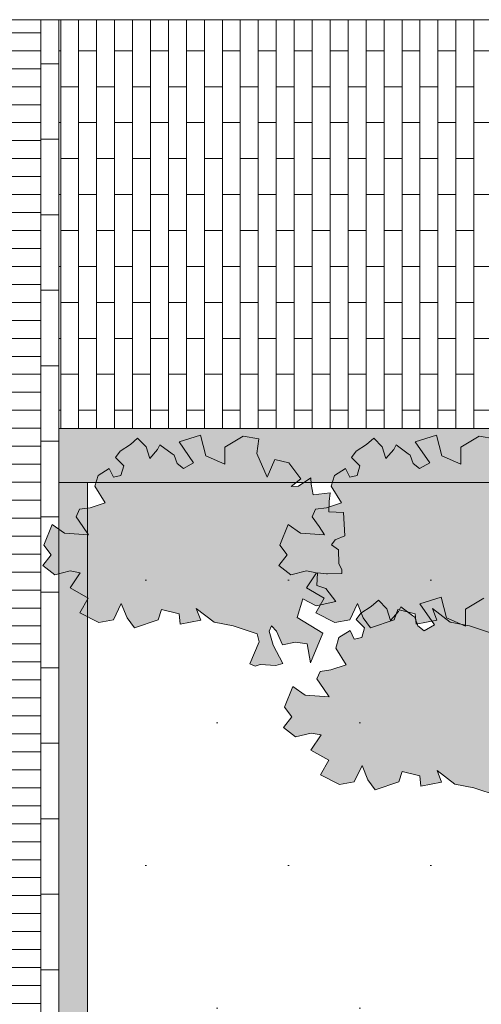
# Model space of a CAD drawing. Header units: metres. Extents: x 92403 to 95147, y 464428 to 465602.
# Tile 18 of 256: x 92430.22 to 92431.51, y 465002.08 to 465004.82. Entities that reach past the tile are written whole.
import ezdxf

# ---------------------------------------------------------------- set-up
doc = ezdxf.new("R2010")
doc.units = ezdxf.units.M
for name, color, linetype, lineweight in [('B-RO-VH-VERHARDING_STRAATBAKSTEEN-G', 252, 'CONTINUOUS', 5), ('N-RO-VH-KANTOPSLUITING_OPSLUITBAND-G', 7, 'CONTINUOUS', 5), ('X-XX-AL-RMB - profiel', 7, 'CONTINUOUS', 9)]:
    doc.layers.add(name, color=color, linetype=linetype, lineweight=lineweight)
doc.layers.add('N-RO-GR-GROENSTROOK-A', color=7, linetype='CONTINUOUS', lineweight=0, true_color=0x5de817, transparency=0.7)
doc.layers.add('N-RO-VH-VERHARDING_STRAATBAKSTEEN-A', color=7, linetype='CONTINUOUS', lineweight=18, true_color=0xaa7a7a)

msp = doc.modelspace()

# ---------------------------------------------------------------- hatches: boundary and pattern name
at = {"layer": 'B-RO-VH-VERHARDING_STRAATBAKSTEEN-G', "ltscale": 0.1, "true_color": 0x794e4e}
h = msp.add_hatch(dxfattribs=at)
h.set_pattern_fill('KF-HALFSTEENS', color=27)
h.set_pattern_definition([(0, (-83.76965, -185.83321), (0.105, 0.105), [0.105, -0.105]), (90, (-83.76965, -185.83321), (-0.105, 6e-18), [])])
h.paths.add_polyline_path([(92430.329114, 465004.819292), (92430.279114, 465004.819292), (92430.279114, 465000.953477), (92430.329114, 465000.953477), (92430.329114, 465003.532414), (92430.329114, 465003.682414)])
at = {"layer": 'N-RO-GR-GROENSTROOK-A', "transparency": 33554508}
h = msp.add_hatch(color=256, dxfattribs=at)
h.dxf.hatch_style = 1
h.paths.add_polyline_path([(92430.761569, 465003.143982), (92430.814749, 465003.133847), (92430.881626, 465003.110842), (92430.887003, 465003.088847), (92430.860659, 465003.027733), (92430.875938, 465003.021147), (92430.889698, 465003.025873), (92430.933255, 465003.023083), (92430.952671, 465003.028568), (92430.925664, 465003.079641), (92430.914694, 465003.118473), (92430.92128, 465003.133751), (92430.934869, 465003.118302), (92430.951495, 465003.080229), (92430.987878, 465003.087992), (92431.020124, 465003.083683), (92431.030164, 465003.030332), (92431.063966, 465003.113392), (92430.992431, 465003.156456), (92431.008387, 465003.208292), (92431.045532, 465003.188747), (92431.100131, 465003.20065), (92431.072003, 465003.23692), (92431.047658, 465003.245534), (92431.049148, 465003.281086), (92431.074634, 465003.278126), (92431.076699, 465003.277886), (92431.116928, 465003.27877), (92431.116695, 465003.28941), (92431.108987, 465003.306468), (92431.107736, 465003.344884), (92431.088294, 465003.358793), (92431.098485, 465003.372376), (92431.125221, 465003.383563), (92431.121961, 465003.448513), (92431.080683, 465003.450243), (92431.081894, 465003.479129), (92431.084735, 465003.503494), (92431.037157, 465003.497632), (92431.031391, 465003.527596), (92431.030308, 465003.545187), (92430.996053, 465003.522138), (92430.975992, 465003.521276), (92431.003127, 465003.542005), (92430.969097, 465003.586378), (92430.930744, 465003.595842), (92430.909445, 465003.546848), (92430.880744, 465003.612864), (92430.885839, 465003.653764), (92430.842443, 465003.66082), (92430.791244, 465003.630624), (92430.790819, 465003.583244), (92430.738481, 465003.606518), (92430.72321, 465003.664114), (92430.663915, 465003.645519), (92430.704368, 465003.586867), (92430.676381, 465003.570625), (92430.658496, 465003.584468), (92430.649882, 465003.608528), (92430.644832, 465003.612144), (92430.610776, 465003.637271), (92430.604218, 465003.623536), (92430.582127, 465003.59906), (92430.572024, 465003.631039), (92430.548607, 465003.655588), (92430.528629, 465003.638095), (92430.499747, 465003.619141), (92430.486519, 465003.601364), (92430.510262, 465003.578372), (92430.502118, 465003.55161), (92430.481649, 465003.54723), (92430.469655, 465003.571301), (92430.438923, 465003.55164), (92430.429886, 465003.522165), (92430.458614, 465003.475396), (92430.416678, 465003.461441), (92430.386863, 465003.457453), (92430.377154, 465003.436779), (92430.396309, 465003.409789), (92430.411971, 465003.38635), (92430.344543, 465003.390878), (92430.310448, 465003.41509), (92430.287225, 465003.357404), (92430.30797, 465003.331133), (92430.284881, 465003.301462), (92430.31786, 465003.275464), (92430.361211, 465003.285955), (92430.389069, 465003.280467), (92430.361051, 465003.238694), (92430.410574, 465003.210301), (92430.387788, 465003.169225), (92430.440243, 465003.142542), (92430.481662, 465003.150365), (92430.503077, 465003.195949), (92430.519602, 465003.155845), (92430.539491, 465003.127777), (92430.605457, 465003.150414), (92430.615234, 465003.178941), (92430.663863, 465003.166428), (92430.667104, 465003.138272), (92430.724507, 465003.14896), (92430.711846, 465003.181963), (92430.761581, 465003.143999)])
h = msp.add_hatch(color=256, dxfattribs=at)
h.dxf.hatch_style = 1
h.paths.add_polyline_path([(92431.418715, 465003.143982), (92431.471895, 465003.133847), (92431.538773, 465003.110842), (92431.544149, 465003.088847), (92431.517805, 465003.027733), (92431.533084, 465003.021147), (92431.546844, 465003.025873), (92431.590402, 465003.023083), (92431.609817, 465003.028568), (92431.582811, 465003.079641), (92431.57184, 465003.118473), (92431.578426, 465003.133751), (92431.592016, 465003.118302), (92431.608641, 465003.080229), (92431.645025, 465003.087992), (92431.67727, 465003.083683), (92431.68731, 465003.030332), (92431.721112, 465003.113392), (92431.649577, 465003.156456), (92431.665533, 465003.208292), (92431.702679, 465003.188747), (92431.757277, 465003.20065), (92431.729149, 465003.23692), (92431.704804, 465003.245534), (92431.706294, 465003.281086), (92431.73178, 465003.278126), (92431.733845, 465003.277886), (92431.774075, 465003.27877), (92431.773841, 465003.28941), (92431.766133, 465003.306468), (92431.764882, 465003.344884), (92431.74544, 465003.358793), (92431.755632, 465003.372376), (92431.782367, 465003.383563), (92431.779108, 465003.448513), (92431.737829, 465003.450243), (92431.73904, 465003.479129), (92431.741881, 465003.503494), (92431.694303, 465003.497632), (92431.688537, 465003.527596), (92431.687454, 465003.545187), (92431.653199, 465003.522138), (92431.633138, 465003.521276), (92431.660273, 465003.542005), (92431.626244, 465003.586378), (92431.58789, 465003.595842), (92431.566592, 465003.546848), (92431.53789, 465003.612864), (92431.542985, 465003.653764), (92431.499589, 465003.66082), (92431.448391, 465003.630624), (92431.447966, 465003.583244), (92431.395627, 465003.606518), (92431.380356, 465003.664114), (92431.321061, 465003.645519), (92431.361515, 465003.586867), (92431.333527, 465003.570625), (92431.315642, 465003.584468), (92431.307028, 465003.608528), (92431.301978, 465003.612144), (92431.267922, 465003.637271), (92431.261365, 465003.623536), (92431.239274, 465003.59906), (92431.229171, 465003.631039), (92431.205753, 465003.655588), (92431.185775, 465003.638095), (92431.156893, 465003.619141), (92431.143665, 465003.601364), (92431.167408, 465003.578372), (92431.159265, 465003.55161), (92431.138796, 465003.54723), (92431.126801, 465003.571301), (92431.096069, 465003.55164), (92431.087032, 465003.522165), (92431.11576, 465003.475396), (92431.073824, 465003.461441), (92431.044009, 465003.457453), (92431.034301, 465003.436779), (92431.053455, 465003.409789), (92431.069117, 465003.38635), (92431.001689, 465003.390878), (92430.967595, 465003.41509), (92430.944372, 465003.357404), (92430.965116, 465003.331133), (92430.942027, 465003.301462), (92430.975007, 465003.275464), (92431.018358, 465003.285955), (92431.046215, 465003.280467), (92431.018197, 465003.238694), (92431.067721, 465003.210301), (92431.044934, 465003.169225), (92431.09739, 465003.142542), (92431.138808, 465003.150365), (92431.160224, 465003.195949), (92431.176748, 465003.155845), (92431.196637, 465003.127777), (92431.262603, 465003.150414), (92431.272381, 465003.178941), (92431.321009, 465003.166428), (92431.32425, 465003.138272), (92431.381653, 465003.14896), (92431.368993, 465003.181963), (92431.418728, 465003.143999)])
h = msp.add_hatch(color=256, dxfattribs=at)
h.dxf.hatch_style = 1
h.paths.add_polyline_path([(92431.431597, 465002.693302), (92431.484777, 465002.683167), (92431.551654, 465002.660161), (92431.557031, 465002.638166), (92431.530687, 465002.577053), (92431.545965, 465002.570467), (92431.559725, 465002.575193), (92431.603283, 465002.572403), (92431.622699, 465002.577888), (92431.595692, 465002.628961), (92431.584722, 465002.667793), (92431.591308, 465002.683071), (92431.604897, 465002.667622), (92431.621523, 465002.629549), (92431.657906, 465002.637311), (92431.690152, 465002.633003), (92431.700191, 465002.579652), (92431.733993, 465002.662711), (92431.662459, 465002.705776), (92431.678415, 465002.757612), (92431.71556, 465002.738067), (92431.770159, 465002.74997), (92431.742031, 465002.786239), (92431.717685, 465002.794854), (92431.719175, 465002.830406), (92431.744662, 465002.827446), (92431.746727, 465002.827206), (92431.786956, 465002.828089), (92431.786722, 465002.83873), (92431.779014, 465002.855788), (92431.777764, 465002.894204), (92431.758321, 465002.908112), (92431.768513, 465002.921695), (92431.795249, 465002.932883), (92431.791989, 465002.997832), (92431.750711, 465002.999562), (92431.751921, 465003.028448), (92431.754763, 465003.052814), (92431.707185, 465003.046952), (92431.701419, 465003.076916), (92431.700335, 465003.094507), (92431.666081, 465003.071457), (92431.646019, 465003.070596), (92431.673155, 465003.091325), (92431.639125, 465003.135698), (92431.600772, 465003.145161), (92431.579473, 465003.096167), (92431.550772, 465003.162183), (92431.555867, 465003.203083), (92431.512471, 465003.210139), (92431.461272, 465003.179944), (92431.460847, 465003.132563), (92431.408508, 465003.155837), (92431.393238, 465003.213434), (92431.333943, 465003.194838), (92431.374396, 465003.136186), (92431.346408, 465003.119945), (92431.328524, 465003.133788), (92431.319909, 465003.157848), (92431.31486, 465003.161464), (92431.280803, 465003.18659), (92431.274246, 465003.172855), (92431.252155, 465003.14838), (92431.242052, 465003.180358), (92431.218635, 465003.204908), (92431.198656, 465003.187414), (92431.169775, 465003.168461), (92431.156546, 465003.150684), (92431.180289, 465003.127692), (92431.172146, 465003.10093), (92431.151677, 465003.09655), (92431.139683, 465003.120621), (92431.108951, 465003.100959), (92431.099913, 465003.071485), (92431.128641, 465003.024715), (92431.086706, 465003.01076), (92431.056891, 465003.006772), (92431.047182, 465002.986099), (92431.066336, 465002.959109), (92431.081999, 465002.93567), (92431.014571, 465002.940198), (92430.980476, 465002.964409), (92430.957253, 465002.906723), (92430.977998, 465002.880453), (92430.954909, 465002.850781), (92430.987888, 465002.824783), (92431.031239, 465002.835275), (92431.059096, 465002.829786), (92431.031079, 465002.788014), (92431.080602, 465002.75962), (92431.057815, 465002.718545), (92431.110271, 465002.691862), (92431.15169, 465002.699684), (92431.173105, 465002.745269), (92431.189629, 465002.705165), (92431.209519, 465002.677097), (92431.275484, 465002.699734), (92431.285262, 465002.728261), (92431.333891, 465002.715748), (92431.337132, 465002.687592), (92431.394535, 465002.69828), (92431.381874, 465002.731282), (92431.431609, 465002.693318)])
at = {"layer": 'N-RO-VH-VERHARDING_STRAATBAKSTEEN-A', "ltscale": 0.1, "true_color": 0x97695e}
h = msp.add_hatch(dxfattribs=at)
h.set_pattern_fill('WF-HALFSTEENS', color=35, angle=90)
h.set_pattern_definition([(180, (94012.48435, 463854.93291), (-6e-18, -0.05), []), (90, (94012.48435, 463854.93291), (-0.1, 0.05), [0.05, -0.05])])
h.paths.add_polyline_path([(92430.279114, 465004.819292), (92429.029114, 465004.81929), (92429.029114, 465004.803477), (92429.029114, 465004.753477), (92429.029114, 465004.703477), (92429.029114, 465004.653477), (92429.029114, 465004.603477), (92429.029114, 465004.553477), (92429.029114, 465004.503477), (92429.029114, 465004.453477), (92429.029114, 465004.403477), (92429.029114, 465004.353477), (92429.029114, 465004.303477), (92429.029114, 465004.253477), (92429.029114, 465004.203477), (92429.029114, 465004.153477), (92429.029114, 465004.103477), (92429.029114, 465004.053477), (92429.029114, 465004.003477), (92429.029114, 465003.953477), (92429.029114, 465003.903477), (92429.029114, 465003.853477), (92429.029114, 465003.803477), (92429.029114, 465003.753477), (92429.029114, 465003.703477), (92429.029114, 465003.653477), (92429.029114, 465003.603477), (92429.029114, 465003.553477), (92429.029114, 465003.503477), (92429.029114, 465003.453477), (92429.029114, 465003.403477), (92429.029114, 465003.353477), (92429.029114, 465003.303477), (92429.029114, 465003.253477), (92429.029114, 465003.203477), (92429.029114, 465003.153477), (92429.029114, 465003.103477), (92429.029114, 465003.053477), (92429.029114, 465003.003477), (92429.029114, 465002.953477), (92429.029114, 465002.903477), (92429.029114, 465002.853477), (92429.029114, 465002.803477), (92429.029114, 465002.753477), (92429.029114, 465002.703477), (92429.029114, 465002.653477), (92429.029114, 465002.603477), (92429.029114, 465002.553477), (92429.029114, 465002.503477), (92429.029114, 465002.453477), (92429.029114, 465002.403477), (92429.029114, 465002.353477), (92429.029114, 465002.303477), (92429.029114, 465002.253477), (92429.029114, 465002.203477), (92429.029114, 465002.153477), (92429.029114, 465002.103477), (92429.029114, 465002.053477), (92429.029114, 465002.003477), (92429.029114, 465001.953477), (92429.029114, 465001.903477), (92429.029114, 465001.853477), (92429.029114, 465001.803477), (92429.029114, 465001.753477), (92429.029114, 465001.703477), (92429.029114, 465001.653477), (92429.029114, 465001.603477), (92429.029114, 465001.553477), (92429.029114, 465001.503477), (92429.029114, 465001.453477), (92429.029114, 465001.403477), (92429.029114, 465001.353477), (92429.029114, 465001.303477), (92429.029114, 465001.253477), (92429.029114, 465001.203477), (92429.029114, 465001.153477), (92429.029114, 465001.103477), (92429.029114, 465001.053477), (92429.029114, 465001.003477), (92429.029114, 465000.953477), (92430.279114, 465000.953477)])
h = msp.add_hatch(dxfattribs=at)
h.set_pattern_fill('WF-HALFSTEENS', color=35)
h.set_pattern_definition([(90, (94012.48435, 463854.93291), (-0.05, 3e-18), []), (0, (94012.48435, 463854.93291), (0.05, 0.1), [0.05, -0.05])])
h.paths.add_polyline_path([(92433.125203, 465004.819297), (92430.329114, 465004.819292), (92430.329114, 465003.682414), (92432.725203, 465003.682414, -0.28077641), (92433.125203, 465003.438569)])
at = {"layer": 'X-XX-AL-RMB - profiel', "ltscale": 1}
h = msp.add_hatch(color=251, dxfattribs=at)
h.dxf.hatch_style = 1
h.paths.add_polyline_path([(92432.725203, 465003.682414), (92430.329114, 465003.682414), (92430.329114, 465003.532414), (92430.409114, 465003.532414), (92432.725203, 465003.532414, -0.41421356), (92433.025203, 465003.232414), (92433.025203, 465000.953477), (92433.175203, 465000.953477), (92433.175203, 465003.232414, 0.41421356)])
at = {"layer": 'X-XX-AL-RMB - profiel', "true_color": 0xb0b0b0}
h = msp.add_hatch(color=253, dxfattribs=at)
h.dxf.hatch_style = 1
h.paths.add_polyline_path([(92430.409114, 465003.532414), (92430.409114, 465000.953492), (92430.329114, 465000.953492), (92430.329114, 465003.532414)])
at = {"layer": 'X-XX-AL-RMB - profiel', "true_color": 0x1a4a17, "transparency": 33554687}
h = msp.add_hatch(dxfattribs=at)
h.set_pattern_fill('AGR-GRAS_SPORTVELD', color=99, scale=0.5, pattern_type=2)
h.set_pattern_definition([(0, (-83.76965, -185.8332), (0.1984375, 0.396875), [0, -0.396875])])
h.paths.add_polyline_path([(92433.025203, 465003.232414, 0.41421356), (92432.725203, 465003.532414), (92430.409114, 465003.532414), (92430.409114, 465000.953477), (92433.025203, 465000.953477)])

# ---------------------------------------------------------------- linework, layer by layer
at = {"layer": 'N-RO-VH-KANTOPSLUITING_OPSLUITBAND-G', "flags": 128}
msp.add_lwpolyline([(92432.725203, 465003.682414), (92430.329114, 465003.682414), (92430.329114, 465003.532414), (92430.409114, 465003.532414), (92432.725203, 465003.532414, -0.41421356), (92433.025203, 465003.232414), (92433.025203, 465000.953477), (92433.175203, 465000.953477), (92433.175203, 465003.232414, 0.41421356)], format="xyb", close=True, dxfattribs=at)
at = {"layer": 'X-XX-AL-RMB - profiel'}
msp.add_lwpolyline([(92443.824519, 465004.819315), (92421.405894, 465004.819277), (92421.405894, 465000.953477), (92443.820884, 465000.953477)], close=True, dxfattribs=at)
at = {"layer": 'X-XX-AL-RMB - profiel', "color": 27, "true_color": 0x794e4e}
for points in [[(92430.279114, 465004.819292), (92430.279114, 465000.953477)], [(92430.329114, 465004.819292), (92430.329114, 465003.682414)]]:
    msp.add_lwpolyline(points, dxfattribs=at)
at = {"layer": 'X-XX-AL-RMB - profiel', "color": 251}
msp.add_lwpolyline([(92430.761569, 465003.143982), (92430.814749, 465003.133847), (92430.881626, 465003.110842), (92430.887003, 465003.088847), (92430.860659, 465003.027733), (92430.875938, 465003.021147), (92430.889698, 465003.025873), (92430.933255, 465003.023083), (92430.952671, 465003.028568), (92430.925664, 465003.079641), (92430.914694, 465003.118473), (92430.92128, 465003.133751), (92430.934869, 465003.118302), (92430.951495, 465003.080229), (92430.987878, 465003.087992), (92431.020124, 465003.083683), (92431.030164, 465003.030332), (92431.063966, 465003.113392), (92430.992431, 465003.156456), (92431.008387, 465003.208292), (92431.045532, 465003.188747), (92431.100131, 465003.20065), (92431.072003, 465003.23692), (92431.047658, 465003.245534), (92431.049148, 465003.281086), (92431.074634, 465003.278126), (92431.076699, 465003.277886), (92431.116928, 465003.27877), (92431.116695, 465003.28941), (92431.108987, 465003.306468), (92431.107736, 465003.344884), (92431.088294, 465003.358793), (92431.098485, 465003.372376), (92431.125221, 465003.383563), (92431.121961, 465003.448513), (92431.080683, 465003.450243), (92431.081894, 465003.479129), (92431.084735, 465003.503494), (92431.037157, 465003.497632), (92431.031391, 465003.527596), (92431.030308, 465003.545187), (92430.996053, 465003.522138), (92430.975992, 465003.521276), (92431.003127, 465003.542005), (92430.969097, 465003.586378), (92430.930744, 465003.595842), (92430.909445, 465003.546848), (92430.880744, 465003.612864), (92430.885839, 465003.653764), (92430.842443, 465003.66082), (92430.791244, 465003.630624), (92430.790819, 465003.583244), (92430.738481, 465003.606518), (92430.72321, 465003.664114), (92430.663915, 465003.645519), (92430.704368, 465003.586867), (92430.676381, 465003.570625), (92430.658496, 465003.584468), (92430.649882, 465003.608528), (92430.644832, 465003.612144), (92430.610776, 465003.637271), (92430.604218, 465003.623536), (92430.582127, 465003.59906), (92430.572024, 465003.631039), (92430.548607, 465003.655588), (92430.528629, 465003.638095), (92430.499747, 465003.619141), (92430.486519, 465003.601364), (92430.510262, 465003.578372), (92430.502118, 465003.55161), (92430.481649, 465003.54723), (92430.469655, 465003.571301), (92430.438923, 465003.55164), (92430.429886, 465003.522165), (92430.458614, 465003.475396), (92430.416678, 465003.461441), (92430.386863, 465003.457453), (92430.377154, 465003.436779), (92430.396309, 465003.409789), (92430.411971, 465003.38635), (92430.344543, 465003.390878), (92430.310448, 465003.41509), (92430.287225, 465003.357404), (92430.30797, 465003.331133), (92430.284881, 465003.301462), (92430.31786, 465003.275464), (92430.361211, 465003.285955), (92430.389069, 465003.280467), (92430.361051, 465003.238694), (92430.410574, 465003.210301), (92430.387788, 465003.169225), (92430.440243, 465003.142542), (92430.481662, 465003.150365), (92430.503077, 465003.195949), (92430.519602, 465003.155845), (92430.539491, 465003.127777), (92430.605457, 465003.150414), (92430.615234, 465003.178941), (92430.663863, 465003.166428), (92430.667104, 465003.138272), (92430.724507, 465003.14896), (92430.711846, 465003.181963), (92430.761581, 465003.143999)], close=True, dxfattribs=at)
for points in [[(92431.542985, 465003.653764), (92431.499589, 465003.66082), (92431.448391, 465003.630624), (92431.447966, 465003.583244), (92431.395627, 465003.606518), (92431.380356, 465003.664114), (92431.321061, 465003.645519), (92431.361515, 465003.586867), (92431.333527, 465003.570625), (92431.315642, 465003.584468), (92431.307028, 465003.608528), (92431.301978, 465003.612144), (92431.267922, 465003.637271), (92431.261365, 465003.623536), (92431.239274, 465003.59906), (92431.229171, 465003.631039), (92431.205753, 465003.655588), (92431.185775, 465003.638095), (92431.156893, 465003.619141), (92431.143665, 465003.601364), (92431.167408, 465003.578372), (92431.159265, 465003.55161), (92431.138796, 465003.54723), (92431.126801, 465003.571301), (92431.096069, 465003.55164), (92431.087032, 465003.522165), (92431.11576, 465003.475396), (92431.073824, 465003.461441), (92431.044009, 465003.457453), (92431.034301, 465003.436779), (92431.053455, 465003.409789), (92431.069117, 465003.38635), (92431.001689, 465003.390878), (92430.967595, 465003.41509), (92430.944372, 465003.357404), (92430.965116, 465003.331133), (92430.942027, 465003.301462), (92430.975007, 465003.275464), (92431.018358, 465003.285955), (92431.046215, 465003.280467), (92431.018197, 465003.238694), (92431.067721, 465003.210301), (92431.044934, 465003.169225), (92431.09739, 465003.142542), (92431.138808, 465003.150365), (92431.160224, 465003.195949), (92431.176748, 465003.155845), (92431.196637, 465003.127777), (92431.262603, 465003.150414), (92431.272381, 465003.178941), (92431.321009, 465003.166428), (92431.32425, 465003.138272), (92431.381653, 465003.14896), (92431.368993, 465003.181963), (92431.418728, 465003.143999), (92431.418715, 465003.143982), (92431.471895, 465003.133847), (92431.538773, 465003.110842)], [(92431.512471, 465003.210139), (92431.461272, 465003.179944), (92431.460847, 465003.132563), (92431.408508, 465003.155837), (92431.393238, 465003.213434), (92431.333943, 465003.194838), (92431.374396, 465003.136186), (92431.346408, 465003.119945), (92431.328524, 465003.133788), (92431.319909, 465003.157848), (92431.31486, 465003.161464), (92431.280803, 465003.18659), (92431.274246, 465003.172855), (92431.252155, 465003.14838), (92431.242052, 465003.180358), (92431.218635, 465003.204908), (92431.198656, 465003.187414), (92431.169775, 465003.168461), (92431.156546, 465003.150684), (92431.180289, 465003.127692), (92431.172146, 465003.10093), (92431.151677, 465003.09655), (92431.139683, 465003.120621), (92431.108951, 465003.100959), (92431.099913, 465003.071485), (92431.128641, 465003.024715), (92431.086706, 465003.01076), (92431.056891, 465003.006772), (92431.047182, 465002.986099), (92431.066336, 465002.959109), (92431.081999, 465002.93567), (92431.014571, 465002.940198), (92430.980476, 465002.964409), (92430.957253, 465002.906723), (92430.977998, 465002.880453), (92430.954909, 465002.850781), (92430.987888, 465002.824783), (92431.031239, 465002.835275), (92431.059096, 465002.829786), (92431.031079, 465002.788014), (92431.080602, 465002.75962), (92431.057815, 465002.718545), (92431.110271, 465002.691862), (92431.15169, 465002.699684), (92431.173105, 465002.745269), (92431.189629, 465002.705165), (92431.209519, 465002.677097), (92431.275484, 465002.699734), (92431.285262, 465002.728261), (92431.333891, 465002.715748), (92431.337132, 465002.687592), (92431.394535, 465002.69828), (92431.381874, 465002.731282), (92431.431609, 465002.693318), (92431.431597, 465002.693302), (92431.484777, 465002.683167), (92431.551654, 465002.660161)]]:
    msp.add_lwpolyline(points, dxfattribs=at)
at = {"layer": 'X-XX-AL-RMB - profiel', "flags": 128}
msp.add_lwpolyline([(92430.409114, 465003.532414), (92430.409114, 465000.953492), (92430.329114, 465000.953492), (92430.329114, 465003.532414)], close=True, dxfattribs=at)

doc.saveas('drawing.dxf')
